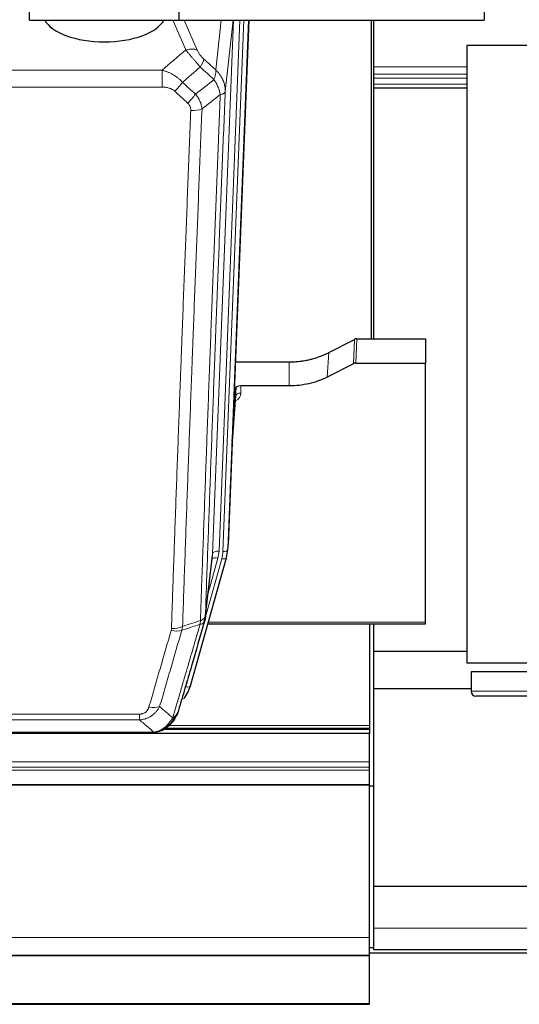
# Model space of a CAD drawing. Header units: inches. Extents: x 0 to 23760, y -13 to 16800.
# Tile 66 of 247: x 6667 to 6975, y 5249 to 5855. Entities that reach past the tile are written whole.
import ezdxf

# ---------------------------------------------------------------- set-up
doc = ezdxf.new("R2010")
doc.units = ezdxf.units.IN
doc.layers.add('1', color=7, linetype='Continuous', true_color=0xffffff)

msp = doc.modelspace()

# ---------------------------------------------------------------- linework, layer by layer
at = {"layer": '1', "color": 2, "linetype": 'Continuous', "lineweight": 25}
for p, q in [((6673.104, 5854.831), (6673.104, 6059.691)), ((6765.104, 5911.842), (6765.104, 5854.761)), ((6953.104, 5906.59), (6953.104, 5854.761)), ((6673.104, 5854.831), (6765.104, 5854.831)), ((6765.104, 5854.761), (6953.104, 5854.761)), ((6808.213, 5854.757), (6795.509, 5532.057)), ((6883.764, 5658.543), (6883.764, 5854.761)), ((6885.104, 5825.929), (6885.104, 5854.761)), ((7442.604, 5839.138), (6942.604, 5839.138)), ((6942.604, 5839.138), (6942.604, 5459.138)), ((6885.104, 5821.498), (6885.104, 5825.929)), ((6885.104, 5818.964), (6885.104, 5821.498)), ((6885.104, 5815.432), (6885.104, 5818.964)), ((6885.104, 5812.967), (6885.104, 5815.432)), ((6885.104, 5658.534), (6885.104, 5812.967)), ((6942.61, 5812.967), (6885.104, 5812.967)), ((6857.54, 5650.152), (6873.218, 5658.18)), ((6874.717, 5658.536), (6917.104, 5658.536)), ((6917.104, 5658.536), (6917.104, 5643.546)), ((6799.93, 5644.344), (6833.104, 5644.344)), ((6872.648, 5643.194), (6856.484, 5635.02)), ((6874.147, 5643.546), (6917.104, 5643.546)), ((6917.104, 5484.066), (6917.104, 5643.546)), ((6800.203, 5628.284), (6798.38, 5605.002)), ((6800.214, 5623.707), (6800.203, 5628.284)), ((6833.104, 5629.535), (6803.202, 5629.535)), ((6798, 5595.329), (6800.207, 5623.528)), ((6795.013, 5527.214), (6795.387, 5530.472)), ((6772.158, 5444.865), (6794.332, 5523.751)), ((6781.296, 5486.552), (6785.711, 5525.071)), ((6794.332, 5523.751), (6794.351, 5523.847)), ((6782.885, 5483.035), (6917.104, 5483.035)), ((6882.604, 5483.035), (6882.604, 5420.453)), ((6885.104, 5466.108), (6885.104, 5483.039)), ((6917.104, 5483.035), (6917.104, 5484.066)), ((6885.104, 5444.906), (6885.104, 5466.108)), ((6942.61, 5466.108), (6885.104, 5466.108)), ((6942.604, 5459.138), (7442.604, 5459.138)), ((6945.104, 5453.513), (6945.104, 5441.513)), ((7440.104, 5453.513), (6945.104, 5453.513)), ((6885.104, 5443.231), (6885.104, 5444.908)), ((6885.104, 5321.604), (6885.104, 5443.231)), ((6885.104, 5443.231), (6945.111, 5443.231)), ((7437.104, 5438.513), (6948.104, 5438.513)), ((6882.604, 5420.453), (6882.604, 5418.84)), ((6882.604, 5415.582), (5743.604, 5415.582)), ((6529.044, 5415.773), (6747.165, 5415.773)), ((6754.107, 5417.249), (6754.207, 5417.278)), ((6756.098, 5418.279), (6882.604, 5418.279)), ((6882.604, 5418.84), (6882.604, 5418.279)), ((6882.604, 5418.279), (6882.604, 5415.582)), ((6882.604, 5398.125), (6882.604, 5415.582)), ((6882.604, 5394.883), (6882.604, 5398.125)), ((6882.604, 5393.039), (6882.604, 5394.883)), ((6882.604, 5384.126), (6882.604, 5393.039)), ((6882.604, 5383.681), (6882.604, 5384.126)), ((6882.604, 5289.854), (6882.604, 5383.681)), ((6885.106, 5383.126), (6882.605, 5383.126)), ((6885.104, 5295.682), (6885.104, 5321.606)), ((6885.104, 5321.604), (6983.437, 5321.604)), ((6885.104, 5282.226), (6885.104, 5295.682)), ((6882.604, 5279.089), (6882.604, 5289.854)), ((6885.106, 5283.623), (6882.605, 5283.623)), ((7392.604, 5282.226), (6885.104, 5282.226)), ((5743.604, 5279.089), (6882.604, 5279.089)), ((5743.604, 5278.907), (6882.604, 5278.907)), ((6882.604, 5278.907), (6882.604, 5279.089)), ((6882.604, 5249.324), (6882.604, 5278.907)), ((6882.605, 5280.393), (6980.08, 5280.393)), ((5743.604, 5248.779), (6882.604, 5248.779)), ((6882.604, 5248.779), (6882.604, 5249.324))]:
    msp.add_line(p, q, dxfattribs=at)
at = {"layer": '1', "color": 110, "linetype": 'Continuous', "lineweight": 13}
for p, q in [((6769.317, 5836.484), (6761.262, 5854.831)), ((6768.288, 5854.761), (6776.379, 5836.334)), ((6785.802, 5526.244), (6798.735, 5854.757)), ((6787.805, 5824.084), (6791.201, 5854.761)), ((6802.663, 5854.761), (6789.794, 5527.871)), ((6792.141, 5527.579), (6805.022, 5854.757)), ((6798.494, 5854.761), (6793.62, 5810.732)), ((6807.968, 5854.759), (6795.135, 5528.799)), ((6521.518, 5823.964), (6754.691, 5823.964)), ((6754.691, 5813.533), (6754.691, 5823.964)), ((6942.61, 5825.929), (6885.104, 5825.929)), ((6942.61, 5821.498), (6885.104, 5821.498)), ((6942.61, 5818.964), (6885.104, 5818.964)), ((6942.61, 5815.432), (6885.104, 5815.432)), ((6754.691, 5813.533), (6521.518, 5813.533)), ((6872.648, 5643.194), (6873.218, 5658.18)), ((6874.717, 5658.536), (6874.147, 5643.546)), ((6833.104, 5629.535), (6833.104, 5644.344)), ((6856.484, 5635.02), (6857.54, 5650.152)), ((6803.202, 5629.535), (6803.212, 5625.118)), ((6798.007, 5595.52), (6800.214, 5623.707)), ((6795.135, 5528.799), (6795.509, 5532.057)), ((6781.371, 5487.343), (6791.444, 5523.177)), ((6781.425, 5488.064), (6785.802, 5526.244)), ((6783.071, 5502.032), (6789.096, 5523.47)), ((6783.172, 5484.066), (6917.104, 5484.066)), ((6769.27, 5444.291), (6773.995, 5461.103)), ((6945.104, 5441.513), (7440.104, 5441.513)), ((6535.433, 5427.437), (6740.776, 5427.437)), ((6740.776, 5423.904), (6740.776, 5427.437)), ((6740.776, 5423.904), (6535.433, 5423.904)), ((6758.848, 5420.453), (6882.604, 5420.453)), ((6526.702, 5416.436), (6749.507, 5416.436)), ((6754.207, 5417.278), (6754.275, 5417.435)), ((6756.915, 5418.84), (6882.604, 5418.84)), ((5743.604, 5398.125), (6882.604, 5398.125)), ((5743.604, 5394.883), (6882.604, 5394.883)), ((5743.604, 5393.039), (6882.604, 5393.039)), ((5743.604, 5384.126), (6882.604, 5384.126)), ((5743.604, 5383.681), (6882.604, 5383.681)), ((7392.604, 5295.682), (6885.104, 5295.682)), ((5743.604, 5289.854), (6882.604, 5289.854)), ((5743.604, 5249.324), (6882.604, 5249.324))]:
    msp.add_line(p, q, dxfattribs=at)
at = {"layer": '1', "color": 2, "linetype": 'Continuous', "lineweight": 25}
msp.add_arc((6948.104, 5441.513), 3, 180, 270, dxfattribs=at)
for centre, major_axis, ratio, start_param, end_param in [((6719.104, 5858.802), (37.64, 0), 0.4617486, 3.372107, 6.0525728), ((6874.719, 5655.874), (3, -0.007), 0.8874311, 1.5734878, 2.096692), ((6874.15, 5640.917), (3, -0.011), 0.8761328, 1.5751062, 2.0983104), ((6803.201, 5628.241), (-3, 0), 0.4313147, 4.7122344, 6.2494043), ((6768.488, 5532.901), (27.037, -0.043), 0.8858289, 6.1833881, 6.2497185), ((6768.123, 5529.714), (27.027, -0.37), 0.8864308, 6.0512739, 6.2604253), ((6745.963, 5450.878), (27.014, -0.465), 0.8900028, 5.6793803, 6.0539117)]:
    msp.add_ellipse(centre, major_axis=major_axis, ratio=ratio, start_param=start_param, end_param=end_param, dxfattribs=at)
at = {"layer": '1', "color": 110, "linetype": 'Continuous', "lineweight": 13}
for centre, major_axis, ratio, start_param, end_param in [((6769.317, 5830.312), (-9.156, -4.02), 0.5833249, 3.617995, 4.4616661), ((6773.405, 5824.714), (-6.719, -7.407), 0.3029797, 1.994528, 2.7400357), ((6762.449, 5815.327), (-6.736, -7.391), 0.3030979, 1.2497453, 1.9956357), ((6770.458, 5808.035), (6.729, 7.397), 0.3051216, 4.388767, 5.1358022), ((6772.43, 5803.441), (-9.992, 0.404), 0.431453, 1.5882535, 2.3480729), ((6797.209, 5625.118), (6.003, -0.046), 0.8757409, 5.1963204, 6.2920244), ((6803.212, 5623.664), (-3, -0.007), 0.4848086, 4.7112485, 6.2484184), ((6789.096, 5521.623), (3.851, -1.082), 0.4480327, 1.6960734, 2.8915811), ((6789.794, 5526.024), (3.997, -0.157), 0.4614673, 1.5889619, 3.1073983), ((6765.776, 5528.621), (24.033, -0.038), 0.8858289, 6.0405671, 6.2497185), ((6768.123, 5528.329), (24.033, -0.038), 0.8858289, 6.0405671, 6.2497185), ((6791.444, 5524.563), (2.888, -0.812), 0.4480327, 4.837666, 6.2831701), ((6792.141, 5528.964), (2.998, -0.118), 0.4614673, 4.7305545, 6.248991), ((6760.471, 5485.714), (-9.994, 0.345), 0.559112, 1.5901207, 2.34753), ((6760.284, 5484.542), (-9.604, 2.788), 0.5442898, 1.7274916, 2.473129), ((6769.27, 5445.676), (2.888, -0.812), 0.4480327, 4.837666, 6.2831701), ((6746.623, 5437.659), (9.598, -2.808), 0.562843, 4.8755761, 5.6185342)]:
    msp.add_ellipse(centre, major_axis=major_axis, ratio=ratio, start_param=start_param, end_param=end_param, dxfattribs=at)
for points in [[(6754.691, 5823.964), (6759.563, 5828.14), (6764.438, 5832.313), (6769.317, 5836.484)], [(6780.466, 5830.736), (6782.912, 5828.517), (6785.359, 5826.299), (6787.805, 5824.084)], [(6778.213, 5825.904), (6774.562, 5822.775), (6770.913, 5819.645), (6767.266, 5816.513)], [(6786.7, 5818.197), (6783.871, 5820.764), (6781.041, 5823.333), (6778.213, 5825.904)], [(6767.266, 5816.513), (6769.937, 5814.074), (6772.609, 5811.637), (6775.28, 5809.202)], [(6775.28, 5809.202), (6779.089, 5812.196), (6782.895, 5815.194), (6786.7, 5818.197)], [(6770.458, 5803.736), (6767.788, 5806.174), (6765.118, 5808.615), (6762.449, 5811.057)], [(6790.565, 5808.952), (6786.816, 5805.991), (6783.065, 5803.036), (6779.313, 5800.084)], [(6778.124, 5482.765), (6774.376, 5481.55), (6770.629, 5480.333), (6766.88, 5479.114)], [(6767.339, 5481.487), (6767.298, 5481.08), (6767.181, 5480.277), (6766.993, 5479.498), (6766.88, 5479.114)], [(6767.339, 5481.487), (6771.005, 5482.678), (6774.671, 5483.868), (6778.336, 5485.055)], [(6753.203, 5432.117), (6755.907, 5429.798), (6758.596, 5427.478), (6761.27, 5425.155)], [(6749.507, 5416.436), (6746.614, 5418.928), (6743.703, 5421.417), (6740.776, 5423.904)]]:
    msp.add_open_spline(points, degree=3, dxfattribs=at)
for points, knots in [([(6769.317, 5836.484), (6769.639, 5836.083), (6769.97, 5835.674), (6770.647, 5834.841), (6770.994, 5834.417), (6771.528, 5833.768), (6771.708, 5833.549), (6771.982, 5833.219), (6772.074, 5833.108), (6772.212, 5832.941), (6772.258, 5832.885), (6772.351, 5832.773), (6772.398, 5832.718), (6772.816, 5832.215), (6773.567, 5831.317), (6774.332, 5830.411), (6774.911, 5829.73), (6775.104, 5829.502), (6775.397, 5829.16), (6775.494, 5829.045), (6775.641, 5828.874), (6775.69, 5828.817), (6775.788, 5828.702), (6775.837, 5828.645), (6776.277, 5828.132), (6776.667, 5827.68), (6777.442, 5826.785), (6777.828, 5826.342), (6778.213, 5825.904)], [0, 0, 0, 0, 0.125, 0.125, 0.25, 0.25, 0.3125, 0.3125, 0.34375, 0.34375, 0.359375, 0.359375, 0.375, 0.375, 0.5, 0.625, 0.625, 0.6875, 0.6875, 0.71875, 0.71875, 0.734375, 0.734375, 0.75, 0.75, 0.875, 0.875, 1, 1, 1, 1]), ([(6780.466, 5830.736), (6780.247, 5830.935), (6780.03, 5831.141), (6779.604, 5831.571), (6779.395, 5831.793), (6779.137, 5832.082), (6779.085, 5832.14), (6778.984, 5832.257), (6778.833, 5832.433), (6778.686, 5832.61), (6778.4, 5832.967), (6778.217, 5833.207), (6777.868, 5833.692), (6777.701, 5833.937), (6777.521, 5834.215), (6777.501, 5834.246), (6777.462, 5834.308), (6777.404, 5834.4), (6777.271, 5834.615), (6777.163, 5834.798), (6776.956, 5835.16), (6776.828, 5835.399), (6776.59, 5835.87), (6776.48, 5836.103), (6776.379, 5836.334)], [0, 0, 0, 0, 0.125, 0.125, 0.25, 0.25, 0.28125, 0.28125, 0.3125, 0.375, 0.375, 0.5, 0.5, 0.625, 0.625, 0.640625, 0.640625, 0.65625, 0.6875, 0.75, 0.75, 0.875, 0.875, 1, 1, 1, 1]), ([(6754.691, 5823.964), (6755.288, 5823.812), (6755.956, 5823.618), (6756.62, 5823.398), (6756.767, 5823.348), (6756.841, 5823.323), (6757.061, 5823.247), (6757.207, 5823.195), (6757.645, 5823.034), (6757.935, 5822.923), (6758.796, 5822.573), (6759.362, 5822.321), (6760.474, 5821.776), (6761.022, 5821.483), (6761.828, 5821.013), (6762.227, 5820.77), (6762.621, 5820.515), (6762.817, 5820.386), (6762.882, 5820.342), (6763.012, 5820.254), (6763.076, 5820.21), (6763.655, 5819.811), (6764.152, 5819.439), (6765.107, 5818.662), (6765.566, 5818.256), (6766.445, 5817.411), (6766.866, 5816.971), (6767.266, 5816.513)], [0, 0, 0, 0, 0.125, 0.140625, 0.140625, 0.15625, 0.15625, 0.1875, 0.1875, 0.25, 0.25, 0.375, 0.375, 0.5, 0.5, 0.5625, 0.59375, 0.59375, 0.609375, 0.609375, 0.625, 0.625, 0.75, 0.75, 0.875, 0.875, 1, 1, 1, 1]), ([(6787.805, 5824.084), (6787.852, 5823.711), (6787.861, 5823.3), (6787.82, 5822.635), (6787.798, 5822.405), (6787.735, 5821.931), (6787.695, 5821.687), (6787.598, 5821.186), (6787.542, 5820.929), (6787.413, 5820.405), (6787.341, 5820.138), (6787.181, 5819.596), (6787.094, 5819.32), (6786.907, 5818.763), (6786.806, 5818.481), (6786.7, 5818.197)], [0, 0, 0, 0, 0.25, 0.25, 0.375, 0.375, 0.5, 0.5, 0.625, 0.625, 0.75, 0.75, 0.875, 0.875, 1, 1, 1, 1]), ([(6787.805, 5824.084), (6787.823, 5824.067), (6787.857, 5824.033), (6787.908, 5823.983), (6787.96, 5823.932), (6788.011, 5823.881), (6788.062, 5823.83), (6788.112, 5823.779), (6788.163, 5823.728), (6788.213, 5823.676), (6788.264, 5823.625), (6788.314, 5823.573), (6788.364, 5823.521), (6788.413, 5823.468), (6788.463, 5823.416), (6788.513, 5823.364), (6788.562, 5823.311), (6788.611, 5823.258), (6788.66, 5823.205), (6788.709, 5823.152), (6788.757, 5823.098), (6788.806, 5823.045), (6788.854, 5822.991), (6788.902, 5822.937), (6788.95, 5822.883), (6788.998, 5822.829), (6789.045, 5822.774), (6789.093, 5822.72), (6789.14, 5822.665), (6789.187, 5822.61), (6789.234, 5822.555), (6789.28, 5822.499), (6789.327, 5822.444), (6789.373, 5822.388), (6789.419, 5822.333), (6789.465, 5822.277), (6789.511, 5822.221), (6789.557, 5822.164), (6789.602, 5822.108), (6789.647, 5822.052), (6789.692, 5821.995), (6789.737, 5821.938), (6789.781, 5821.881), (6789.826, 5821.824), (6789.87, 5821.766), (6789.914, 5821.709), (6789.958, 5821.651), (6790.001, 5821.593), (6790.045, 5821.535), (6790.088, 5821.477), (6790.131, 5821.419), (6790.173, 5821.36), (6790.216, 5821.302), (6790.258, 5821.243), (6790.3, 5821.184), (6790.342, 5821.125), (6790.384, 5821.066), (6790.425, 5821.006), (6790.467, 5820.947), (6790.508, 5820.887), (6790.549, 5820.827), (6790.589, 5820.767), (6790.63, 5820.707), (6790.67, 5820.647), (6790.71, 5820.586), (6790.75, 5820.526), (6790.789, 5820.465), (6790.828, 5820.404), (6790.868, 5820.343), (6790.906, 5820.282), (6790.945, 5820.22), (6790.983, 5820.159), (6791.022, 5820.097), (6791.059, 5820.035), (6791.097, 5819.974), (6791.135, 5819.911), (6791.172, 5819.849), (6791.209, 5819.787), (6791.246, 5819.724), (6791.282, 5819.662), (6791.318, 5819.599), (6791.354, 5819.536), (6791.39, 5819.473), (6791.426, 5819.41), (6791.461, 5819.347), (6791.496, 5819.283), (6791.531, 5819.22), (6791.566, 5819.156), (6791.6, 5819.092), (6791.634, 5819.028), (6791.668, 5818.964), (6791.701, 5818.9), (6791.735, 5818.835), (6791.768, 5818.771), (6791.801, 5818.706), (6791.833, 5818.642), (6791.866, 5818.577), (6791.898, 5818.512), (6791.929, 5818.447), (6791.961, 5818.381), (6791.992, 5818.316), (6792.023, 5818.251), (6792.054, 5818.185), (6792.084, 5818.119), (6792.115, 5818.053), (6792.145, 5817.987), (6792.174, 5817.921), (6792.204, 5817.855), (6792.402, 5817.404), (6792.736, 5816.554), (6793.124, 5815.286), (6793.41, 5813.987), (6793.588, 5812.665), (6793.631, 5811.738), (6793.631, 5811.214), (6793.63, 5811.093), (6793.627, 5810.973), (6793.624, 5810.853), (6793.622, 5810.772), (6793.62, 5810.732)], [0, 0, 0, 0, 0.0045083, 0.0090195, 0.0135338, 0.0180512, 0.0225715, 0.0270949, 0.0316214, 0.0361509, 0.0406834, 0.0452189, 0.0497575, 0.0542992, 0.0588439, 0.0633916, 0.0679424, 0.0724963, 0.0770532, 0.0816132, 0.0861762, 0.0907423, 0.0953114, 0.0998837, 0.104459, 0.1090373, 0.1136188, 0.1182033, 0.1227909, 0.1273815, 0.1319753, 0.1365721, 0.141172, 0.145775, 0.1503811, 0.1549903, 0.1596025, 0.1642179, 0.1688364, 0.1734579, 0.1780826, 0.1827103, 0.1873412, 0.1919752, 0.1966123, 0.2012524, 0.2058957, 0.2105422, 0.2151917, 0.2198443, 0.2245001, 0.229159, 0.233821, 0.2384861, 0.2431544, 0.2478258, 0.2525003, 0.2571779, 0.2618587, 0.2665427, 0.2712297, 0.2759199, 0.2806133, 0.2853097, 0.2900094, 0.2947122, 0.2994181, 0.3041272, 0.3088394, 0.3135548, 0.3182733, 0.322995, 0.3277199, 0.3324479, 0.3371791, 0.3419135, 0.346651, 0.3513917, 0.3561355, 0.3608826, 0.3656328, 0.3703861, 0.3751427, 0.3799024, 0.3846654, 0.3894315, 0.3942008, 0.3989732, 0.4037489, 0.4085278, 0.4133098, 0.4180951, 0.4228835, 0.4276751, 0.43247, 0.437268, 0.4420692, 0.4468737, 0.4516813, 0.4564922, 0.4613063, 0.4661235, 0.470944, 0.4757677, 0.4805947, 0.4854248, 0.4902582, 0.4950947, 0.4999345, 0.5888915, 0.6791125, 0.7706071, 0.8633844, 0.9574535, 0.965938, 0.9744348, 0.9829441, 0.9914659, 1, 1, 1, 1]), ([(6786.7, 5818.197), (6787.203, 5817.449), (6787.665, 5816.683), (6788.291, 5815.521), (6788.489, 5815.131), (6788.861, 5814.35), (6789.036, 5813.959), (6789.523, 5812.785), (6789.801, 5812.003), (6790.257, 5810.459), (6790.436, 5809.696), (6790.565, 5808.952)], [0, 0, 0, 0, 0.25, 0.25, 0.375, 0.375, 0.5, 0.5, 0.75, 0.75, 1, 1, 1, 1]), ([(6754.691, 5813.533), (6755.044, 5813.533), (6755.398, 5813.522), (6755.839, 5813.495), (6755.927, 5813.489), (6756.103, 5813.476), (6756.191, 5813.468), (6756.454, 5813.443), (6756.629, 5813.424), (6757.151, 5813.357), (6757.496, 5813.3), (6758.179, 5813.161), (6758.516, 5813.079), (6759.184, 5812.884), (6759.514, 5812.773), (6759.879, 5812.628), (6759.92, 5812.612), (6760.001, 5812.578), (6760.121, 5812.528), (6760.399, 5812.406), (6760.63, 5812.292), (6761.085, 5812.054), (6761.376, 5811.879), (6761.933, 5811.496), (6762.198, 5811.286), (6762.449, 5811.057)], [0, 0, 0, 0, 0.125, 0.125, 0.15625, 0.15625, 0.1875, 0.1875, 0.25, 0.25, 0.375, 0.375, 0.5, 0.5, 0.625, 0.625, 0.640625, 0.640625, 0.65625, 0.6875, 0.75, 0.75, 0.875, 0.875, 1, 1, 1, 1]), ([(6775.28, 5809.202), (6775.571, 5808.858), (6775.848, 5808.507), (6776.176, 5808.059), (6776.241, 5807.969), (6776.369, 5807.788), (6776.433, 5807.697), (6776.619, 5807.424), (6776.74, 5807.241), (6777.089, 5806.687), (6777.524, 5805.941), (6777.897, 5805.178), (6778.152, 5804.599), (6778.234, 5804.405), (6778.35, 5804.112), (6778.388, 5804.014), (6778.461, 5803.818), (6778.496, 5803.72), (6778.669, 5803.229), (6778.79, 5802.837), (6778.997, 5802.051), (6779.17, 5801.265), (6779.277, 5800.478), (6779.313, 5800.084)], [0, 0, 0, 0, 0.125, 0.125, 0.15625, 0.15625, 0.1875, 0.1875, 0.25, 0.25, 0.375, 0.5, 0.5, 0.5625, 0.5625, 0.59375, 0.59375, 0.625, 0.625, 0.75, 0.75, 0.875, 1, 1, 1, 1]), ([(6778.336, 5485.055), (6778.391, 5486.667), (6778.447, 5488.281), (6778.559, 5491.51), (6778.728, 5496.357), (6779.123, 5507.692), (6779.467, 5517.452), (6780.16, 5537.028), (6781.1, 5563.284), (6782.559, 5603.129), (6783.563, 5630), (6784.137, 5645.201), (6784.201, 5646.891), (6784.329, 5650.274), (6784.522, 5655.351), (6784.973, 5667.222), (6785.365, 5677.437), (6785.693, 5685.971), (6785.759, 5687.679), (6785.891, 5691.097), (6786.089, 5696.227), (6786.554, 5708.219), (6786.957, 5718.535), (6787.769, 5739.217), (6788.866, 5766.925), (6789.993, 5794.899), (6790.565, 5808.952)], [0, 0, 0, 0, 0.015625, 0.015625, 0.03125, 0.0625, 0.125, 0.125, 0.25, 0.375, 0.5, 0.5, 0.515625, 0.515625, 0.53125, 0.5625, 0.625, 0.625, 0.640625, 0.640625, 0.65625, 0.6875, 0.75, 0.75, 0.875, 1, 1, 1, 1]), ([(6793.62, 5810.732), (6793.05, 5796.732), (6791.926, 5768.865), (6790.832, 5741.261), (6790.022, 5720.657), (6789.621, 5710.38), (6789.157, 5698.433), (6788.959, 5693.322), (6788.828, 5689.917), (6788.762, 5688.216), (6788.434, 5679.714), (6788.044, 5669.538), (6787.594, 5657.712), (6787.402, 5652.654), (6787.274, 5649.284), (6787.21, 5647.6), (6786.638, 5632.456), (6785.637, 5605.688), (6784.182, 5565.994), (6782.776, 5526.76), (6781.87, 5500.911), (6781.425, 5488.064)], [0, 0, 0, 0, 0.125, 0.25, 0.25, 0.3125, 0.34375, 0.359375, 0.359375, 0.375, 0.375, 0.4375, 0.46875, 0.484375, 0.484375, 0.5, 0.5, 0.625, 0.75, 0.875, 1, 1, 1, 1]), ([(6790.565, 5808.952), (6790.791, 5808.988), (6791.008, 5809.03), (6791.418, 5809.126), (6791.612, 5809.179), (6791.976, 5809.295), (6792.146, 5809.359), (6792.46, 5809.494), (6792.604, 5809.567), (6792.866, 5809.72), (6792.983, 5809.801), (6793.189, 5809.97), (6793.278, 5810.059), (6793.501, 5810.333), (6793.591, 5810.528), (6793.62, 5810.732)], [0, 0, 0, 0, 0.125, 0.125, 0.25, 0.25, 0.375, 0.375, 0.5, 0.5, 0.625, 0.625, 0.75, 0.75, 1, 1, 1, 1]), ([(6770.458, 5803.736), (6770.624, 5803.583), (6770.782, 5803.425), (6770.968, 5803.217), (6771.005, 5803.175), (6771.077, 5803.091), (6771.113, 5803.048), (6771.217, 5802.919), (6771.284, 5802.831), (6771.476, 5802.565), (6771.711, 5802.2), (6771.901, 5801.815), (6772.027, 5801.518), (6772.067, 5801.418), (6772.121, 5801.266), (6772.139, 5801.215), (6772.172, 5801.113), (6772.188, 5801.061), (6772.264, 5800.804), (6772.312, 5800.597), (6772.384, 5800.18), (6772.409, 5799.971), (6772.436, 5799.549), (6772.438, 5799.337), (6772.43, 5799.124)], [0, 0, 0, 0, 0.125, 0.125, 0.15625, 0.15625, 0.1875, 0.1875, 0.25, 0.25, 0.375, 0.5, 0.5, 0.5625, 0.5625, 0.59375, 0.59375, 0.625, 0.625, 0.75, 0.75, 0.875, 0.875, 1, 1, 1, 1]), ([(6760.471, 5480.121), (6760.909, 5492.834), (6761.799, 5518.412), (6762.72, 5544.292), (6763.422, 5563.815), (6763.658, 5570.341), (6764.134, 5583.432), (6764.374, 5589.996), (6765.099, 5609.745), (6765.59, 5622.983), (6766.214, 5639.618), (6766.339, 5642.949), (6766.59, 5649.62), (6766.969, 5659.638), (6767.351, 5669.692), (6768.122, 5689.851), (6769.164, 5716.859), (6770.772, 5757.763), (6771.872, 5785.293), (6772.43, 5799.124)], [0, 0, 0, 0, 0.125, 0.25, 0.25, 0.3125, 0.3125, 0.375, 0.375, 0.5, 0.5, 0.53125, 0.53125, 0.5625, 0.625, 0.625, 0.75, 0.875, 1, 1, 1, 1]), ([(6779.313, 5800.084), (6778.755, 5786.272), (6777.653, 5758.776), (6776.043, 5717.924), (6774.999, 5690.95), (6774.228, 5670.817), (6773.845, 5660.775), (6773.466, 5650.77), (6773.214, 5644.108), (6773.089, 5640.781), (6772.465, 5624.167), (6771.973, 5610.947), (6771.246, 5591.223), (6771.006, 5584.667), (6770.53, 5571.593), (6770.294, 5565.074), (6769.591, 5545.576), (6768.669, 5519.729), (6767.777, 5494.184), (6767.339, 5481.487)], [0, 0, 0, 0, 0.125, 0.25, 0.375, 0.375, 0.4375, 0.46875, 0.46875, 0.5, 0.5, 0.625, 0.625, 0.6875, 0.6875, 0.75, 0.75, 0.875, 1, 1, 1, 1]), ([(6778.336, 5485.055), (6778.348, 5485.06), (6778.374, 5485.07), (6778.412, 5485.084), (6778.45, 5485.099), (6778.488, 5485.114), (6778.526, 5485.129), (6778.565, 5485.144), (6778.603, 5485.16), (6778.642, 5485.176), (6778.681, 5485.192), (6778.719, 5485.209), (6778.758, 5485.225), (6778.797, 5485.243), (6778.836, 5485.26), (6778.875, 5485.278), (6778.914, 5485.296), (6778.954, 5485.314), (6778.993, 5485.332), (6779.032, 5485.351), (6779.071, 5485.37), (6779.11, 5485.39), (6779.15, 5485.409), (6779.189, 5485.429), (6779.228, 5485.45), (6779.267, 5485.47), (6779.306, 5485.491), (6779.345, 5485.512), (6779.385, 5485.534), (6779.424, 5485.556), (6779.462, 5485.578), (6779.501, 5485.601), (6779.54, 5485.623), (6779.579, 5485.647), (6779.617, 5485.67), (6779.656, 5485.694), (6779.694, 5485.718), (6779.733, 5485.742), (6779.771, 5485.767), (6779.809, 5485.792), (6779.846, 5485.818), (6779.884, 5485.844), (6779.922, 5485.87), (6779.959, 5485.896), (6779.996, 5485.923), (6780.033, 5485.95), (6780.07, 5485.978), (6780.106, 5486.005), (6780.142, 5486.034), (6780.178, 5486.062), (6780.214, 5486.091), (6780.249, 5486.12), (6780.285, 5486.15), (6780.319, 5486.18), (6780.354, 5486.21), (6780.388, 5486.241), (6780.422, 5486.272), (6780.456, 5486.303), (6780.489, 5486.335), (6780.524, 5486.369), (6780.561, 5486.406), (6780.6, 5486.445), (6780.637, 5486.484), (6780.674, 5486.524), (6780.71, 5486.564), (6780.745, 5486.604), (6780.779, 5486.645), (6780.812, 5486.685), (6780.845, 5486.726), (6780.877, 5486.767), (6780.908, 5486.808), (6780.938, 5486.85), (6780.967, 5486.891), (6780.995, 5486.933), (6781.023, 5486.975), (6781.049, 5487.017), (6781.075, 5487.059), (6781.1, 5487.101), (6781.124, 5487.144), (6781.147, 5487.187), (6781.169, 5487.229), (6781.191, 5487.272), (6781.211, 5487.315), (6781.231, 5487.359), (6781.25, 5487.402), (6781.268, 5487.445), (6781.285, 5487.489), (6781.301, 5487.533), (6781.316, 5487.576), (6781.33, 5487.62), (6781.344, 5487.664), (6781.357, 5487.708), (6781.368, 5487.753), (6781.379, 5487.797), (6781.389, 5487.841), (6781.398, 5487.886), (6781.406, 5487.93), (6781.413, 5487.975), (6781.42, 5488.019), (6781.423, 5488.049), (6781.425, 5488.064)], [0, 0, 0, 0, 0.0069372, 0.0139334, 0.0209887, 0.028103, 0.0352764, 0.0425088, 0.0498003, 0.0571509, 0.0645605, 0.0720292, 0.0795569, 0.0871437, 0.0947896, 0.1024945, 0.1102584, 0.1180815, 0.1259636, 0.1339048, 0.141905, 0.1499643, 0.1580827, 0.1662601, 0.1744966, 0.1827922, 0.1911468, 0.1995605, 0.2080333, 0.2165651, 0.225156, 0.233806, 0.2425151, 0.2512832, 0.2601104, 0.2689967, 0.277942, 0.2869465, 0.29601, 0.3051325, 0.3143142, 0.3235549, 0.3328547, 0.3422136, 0.3516315, 0.3611085, 0.3706446, 0.3802398, 0.3898941, 0.3996074, 0.4093798, 0.4192113, 0.4291019, 0.4390515, 0.4490602, 0.459128, 0.4692549, 0.4794409, 0.4896859, 0.4999901, 0.5124905, 0.524991, 0.5374914, 0.5499918, 0.5624922, 0.5749926, 0.587493, 0.5999934, 0.6124937, 0.6249941, 0.6374944, 0.6499948, 0.6624951, 0.6749954, 0.6874957, 0.699996, 0.7124963, 0.7249966, 0.7374968, 0.7499971, 0.7624973, 0.7749976, 0.7874978, 0.799998, 0.8124982, 0.8249984, 0.8374986, 0.8499988, 0.8624989, 0.8749991, 0.8874992, 0.8999993, 0.9124995, 0.9249996, 0.9374997, 0.9499998, 0.9624998, 0.9749999, 0.9875, 1, 1, 1, 1]), ([(6761.27, 5425.155), (6762.668, 5429.909), (6764.067, 5434.676), (6766.869, 5444.231), (6768.272, 5449.021), (6772.486, 5463.424), (6775.302, 5473.071), (6778.124, 5482.765)], [0, 0, 0, 0, 0.25, 0.25, 0.5, 0.5, 1, 1, 1, 1]), ([(6778.336, 5485.055), (6778.315, 5484.654), (6778.299, 5484.267), (6778.241, 5483.509), (6778.199, 5483.137), (6778.124, 5482.765)], [0, 0, 0, 0, 0.5, 0.5, 1, 1, 1, 1]), ([(6778.124, 5482.765), (6778.532, 5482.799), (6778.905, 5482.869), (6779.564, 5483.072), (6779.849, 5483.206), (6780.32, 5483.528), (6780.506, 5483.716), (6780.77, 5484.136), (6780.848, 5484.367), (6780.869, 5484.613)], [0, 0, 0, 0, 0.25, 0.25, 0.5, 0.5, 0.75, 0.75, 1, 1, 1, 1]), ([(6746.623, 5431.872), (6747.757, 5435.765), (6748.892, 5439.664), (6751.164, 5447.479), (6752.302, 5451.395), (6755.717, 5463.163), (6757.998, 5471.038), (6760.284, 5478.943)], [0, 0, 0, 0, 0.25, 0.25, 0.5, 0.5, 1, 1, 1, 1]), ([(6766.88, 5479.114), (6764.592, 5471.221), (6762.308, 5463.358), (6758.889, 5451.608), (6757.75, 5447.699), (6755.475, 5439.897), (6754.338, 5436.003), (6753.203, 5432.117)], [0, 0, 0, 0, 0.5, 0.5, 0.75, 0.75, 1, 1, 1, 1]), ([(6760.471, 5480.121), (6760.464, 5479.922), (6760.446, 5479.724), (6760.383, 5479.332), (6760.34, 5479.137), (6760.284, 5478.943)], [0, 0, 0, 0, 0.5, 0.5, 1, 1, 1, 1]), ([(6753.203, 5432.117), (6752.905, 5431.549), (6752.579, 5431.002), (6751.866, 5429.951), (6751.479, 5429.446), (6750.851, 5428.724), (6750.579, 5428.43), (6750.294, 5428.146), (6750.179, 5428.033), (6750.121, 5427.977), (6749.945, 5427.81), (6749.826, 5427.701), (6749.224, 5427.165), (6748.715, 5426.768), (6748.043, 5426.314), (6747.906, 5426.225), (6747.699, 5426.095), (6747.63, 5426.052), (6747.49, 5425.967), (6747.42, 5425.926), (6747.068, 5425.721), (6746.781, 5425.567), (6745.905, 5425.134), (6745.3, 5424.884), (6744.596, 5424.646), (6744.518, 5424.621), (6744.36, 5424.571), (6744.281, 5424.546), (6744.043, 5424.475), (6743.884, 5424.43), (6743.404, 5424.303), (6743.081, 5424.228), (6742.106, 5424.037), (6741.446, 5423.95), (6740.776, 5423.904)], [0, 0, 0, 0, 0.125, 0.125, 0.25, 0.25, 0.3125, 0.328125, 0.328125, 0.34375, 0.34375, 0.375, 0.375, 0.5, 0.5, 0.53125, 0.53125, 0.546875, 0.546875, 0.5625, 0.5625, 0.625, 0.625, 0.75, 0.75, 0.765625, 0.765625, 0.78125, 0.78125, 0.8125, 0.8125, 0.875, 0.875, 1, 1, 1, 1]), ([(6746.623, 5431.872), (6746.602, 5431.8), (6746.58, 5431.728), (6746.533, 5431.585), (6746.509, 5431.513), (6746.434, 5431.3), (6746.379, 5431.159), (6746.262, 5430.881), (6746.198, 5430.744), (6746.061, 5430.472), (6745.988, 5430.338), (6745.831, 5430.074), (6745.747, 5429.944), (6745.612, 5429.752), (6745.565, 5429.688), (6745.469, 5429.562), (6745.419, 5429.5), (6745.265, 5429.315), (6745.157, 5429.197), (6744.929, 5428.967), (6744.809, 5428.857), (6744.62, 5428.698), (6744.523, 5428.62), (6744.422, 5428.545), (6744.353, 5428.496), (6744.319, 5428.472), (6744.144, 5428.352), (6744, 5428.262), (6743.553, 5428.014), (6743.236, 5427.874), (6742.816, 5427.735), (6742.731, 5427.708), (6742.558, 5427.66), (6742.471, 5427.637), (6742.209, 5427.575), (6742.033, 5427.542), (6741.679, 5427.489), (6741.5, 5427.469), (6741.14, 5427.443), (6740.958, 5427.437), (6740.776, 5427.437)], [0, 0, 0, 0, 0.03125, 0.03125, 0.0625, 0.0625, 0.125, 0.125, 0.1875, 0.1875, 0.25, 0.25, 0.3125, 0.3125, 0.34375, 0.34375, 0.375, 0.375, 0.4375, 0.4375, 0.5, 0.5, 0.53125, 0.546875, 0.546875, 0.5625, 0.5625, 0.625, 0.625, 0.75, 0.75, 0.78125, 0.78125, 0.8125, 0.8125, 0.875, 0.875, 0.9375, 0.9375, 1, 1, 1, 1]), ([(6762.977, 5426.485), (6762.278, 5425.032), (6761.407, 5423.638), (6760.047, 5421.955), (6759.69, 5421.549), (6759.319, 5421.16)], [0, 0, 0, 0, 0.75, 0.75, 1, 1, 1, 1]), ([(6762.977, 5426.485), (6762.854, 5426.363), (6762.726, 5426.244), (6762.394, 5425.952), (6762.183, 5425.783), (6761.741, 5425.459), (6761.51, 5425.303), (6761.27, 5425.155)], [0, 0, 0, 0, 0.25, 0.25, 0.625, 0.625, 1, 1, 1, 1]), ([(6764.187, 5428.07), (6764.148, 5427.999), (6764.108, 5427.929), (6763.94, 5427.651), (6763.801, 5427.448), (6763.498, 5427.051), (6763.333, 5426.858), (6763.098, 5426.608), (6763.038, 5426.546), (6762.977, 5426.485)], [0, 0, 0, 0, 0.125, 0.125, 0.5, 0.5, 0.875, 0.875, 1, 1, 1, 1]), ([(6758.094, 5420.948), (6757.945, 5420.79), (6757.793, 5420.634), (6757.179, 5420.026), (6756.7, 5419.597), (6755.706, 5418.811), (6755.191, 5418.453), (6754.484, 5418.028), (6754.305, 5417.926), (6754.125, 5417.829)], [0, 0, 0, 0, 0.125, 0.125, 0.5, 0.5, 0.875, 0.875, 1, 1, 1, 1]), ([(6761.27, 5425.155), (6760.577, 5424.04), (6759.81, 5422.942), (6758.684, 5421.592), (6758.393, 5421.264), (6758.094, 5420.948)], [0, 0, 0, 0, 0.75, 0.75, 1, 1, 1, 1]), ([(6759.319, 5421.16), (6759.22, 5421.134), (6759.119, 5421.111), (6758.862, 5421.06), (6758.704, 5421.037), (6758.394, 5420.993), (6758.24, 5420.972), (6758.094, 5420.948)], [0, 0, 0, 0, 0.25, 0.25, 0.625, 0.625, 1, 1, 1, 1]), ([(6760.304, 5421.645), (6760.274, 5421.619), (6760.241, 5421.592), (6760.107, 5421.491), (6759.994, 5421.421), (6759.744, 5421.299), (6759.608, 5421.247), (6759.417, 5421.187), (6759.368, 5421.173), (6759.319, 5421.16)], [0, 0, 0, 0, 0.125, 0.125, 0.5, 0.5, 0.875, 0.875, 1, 1, 1, 1]), ([(6748.636, 5415.915), (6748.644, 5415.917), (6748.66, 5415.921), (6748.684, 5415.927), (6748.707, 5415.932), (6748.73, 5415.938), (6748.753, 5415.944), (6748.775, 5415.95), (6748.797, 5415.956), (6748.819, 5415.962), (6748.84, 5415.968), (6748.861, 5415.974), (6748.882, 5415.981), (6748.902, 5415.987), (6748.922, 5415.994), (6748.942, 5416.001), (6748.961, 5416.007), (6748.98, 5416.014), (6748.999, 5416.021), (6749.017, 5416.028), (6749.035, 5416.035), (6749.053, 5416.042), (6749.07, 5416.049), (6749.087, 5416.056), (6749.104, 5416.064), (6749.12, 5416.071), (6749.136, 5416.078), (6749.152, 5416.086), (6749.167, 5416.094), (6749.182, 5416.101), (6749.197, 5416.109), (6749.211, 5416.117), (6749.225, 5416.125), (6749.239, 5416.132), (6749.252, 5416.14), (6749.265, 5416.149), (6749.278, 5416.157), (6749.29, 5416.165), (6749.302, 5416.173), (6749.314, 5416.181), (6749.325, 5416.19), (6749.336, 5416.198), (6749.347, 5416.207), (6749.357, 5416.215), (6749.368, 5416.224), (6749.377, 5416.232), (6749.387, 5416.241), (6749.396, 5416.25), (6749.404, 5416.259), (6749.413, 5416.268), (6749.421, 5416.277), (6749.429, 5416.286), (6749.436, 5416.295), (6749.443, 5416.304), (6749.45, 5416.313), (6749.456, 5416.322), (6749.462, 5416.331), (6749.468, 5416.34), (6749.473, 5416.35), (6749.478, 5416.359), (6749.483, 5416.369), (6749.488, 5416.378), (6749.492, 5416.388), (6749.495, 5416.397), (6749.499, 5416.407), (6749.502, 5416.416), (6749.505, 5416.426), (6749.506, 5416.433), (6749.507, 5416.436)], [0, 0, 0, 0, 0.0185022, 0.0368847, 0.0551481, 0.073293, 0.0913199, 0.1092294, 0.1270222, 0.1446988, 0.1622598, 0.1797059, 0.1970378, 0.2142561, 0.2313614, 0.2483544, 0.265236, 0.2820066, 0.2986672, 0.3152184, 0.331661, 0.3479958, 0.3642235, 0.380345, 0.3963611, 0.4122725, 0.4280803, 0.4437851, 0.459388, 0.4748898, 0.4902915, 0.5055939, 0.5207981, 0.535905, 0.5509156, 0.565831, 0.5806521, 0.5953801, 0.6100159, 0.6245607, 0.6390157, 0.6533819, 0.6676604, 0.6818526, 0.6959596, 0.7099825, 0.7239227, 0.7377815, 0.75156, 0.7652597, 0.7788818, 0.7924277, 0.8058989, 0.8192966, 0.8326224, 0.8458776, 0.8590638, 0.8721825, 0.8852351, 0.8982233, 0.9111485, 0.9240124, 0.9368166, 0.9495628, 0.9622525, 0.9748874, 0.9874694, 1, 1, 1, 1]), ([(6754.125, 5417.829), (6753.765, 5417.634), (6753.397, 5417.458), (6751.904, 5416.832), (6750.727, 5416.538), (6749.507, 5416.436)], [0, 0, 0, 0, 0.25, 0.25, 1, 1, 1, 1]), ([(6754.275, 5417.435), (6754.277, 5417.465), (6754.275, 5417.497), (6754.262, 5417.583), (6754.246, 5417.638), (6754.198, 5417.742), (6754.165, 5417.791), (6754.125, 5417.829)], [0, 0, 0, 0, 0.25, 0.25, 0.625, 0.625, 1, 1, 1, 1])]:
    msp.add_open_spline(points, degree=3, knots=knots, dxfattribs=at)
at = {"layer": '1', "color": 2, "linetype": 'Continuous', "lineweight": 25}
for points, knots in [([(6833.104, 5644.344), (6834.174, 5644.344), (6836.309, 5644.407), (6838.435, 5644.593), (6839.761, 5644.748), (6840.026, 5644.781), (6840.554, 5644.851), (6841.346, 5644.961), (6842.134, 5645.088), (6843.704, 5645.366), (6844.744, 5645.581), (6845.906, 5645.858), (6846.035, 5645.889), (6846.293, 5645.952), (6846.679, 5646.049), (6847.575, 5646.283), (6848.335, 5646.501), (6849.845, 5646.956), (6851.832, 5647.621), (6853.766, 5648.398), (6855.673, 5649.232), (6856.614, 5649.677), (6857.54, 5650.152)], [0, 0, 0, 0, 0.125, 0.25, 0.25, 0.28125, 0.28125, 0.3125, 0.375, 0.375, 0.5, 0.5, 0.515625, 0.515625, 0.53125, 0.5625, 0.625, 0.625, 0.75, 0.875, 0.875, 1, 1, 1, 1]), ([(6856.484, 5635.02), (6852.95, 5633.234), (6849.149, 5631.855), (6841.266, 5630.005), (6837.185, 5629.535), (6833.104, 5629.535)], [0, 0, 0, 0, 0.5, 0.5, 1, 1, 1, 1]), ([(6781.425, 5488.064), (6781.425, 5488.053), (6781.423, 5488.013), (6781.42, 5487.927), (6781.413, 5487.788), (6781.401, 5487.595), (6781.383, 5487.349), (6781.354, 5487.05), (6781.312, 5486.698), (6781.268, 5486.398), (6781.23, 5486.167), (6781.204, 5486.024), (6781.178, 5485.885), (6781.151, 5485.75), (6781.124, 5485.619), (6781.096, 5485.491), (6781.068, 5485.368), (6781.04, 5485.249), (6781.011, 5485.133), (6780.983, 5485.022), (6780.954, 5484.914), (6780.926, 5484.81), (6780.897, 5484.71), (6780.878, 5484.645), (6780.869, 5484.613)], [0, 0, 0, 0, 0.0092499, 0.0337179, 0.073404, 0.128308, 0.1984299, 0.2837694, 0.3843264, 0.5001005, 0.5424888, 0.5838484, 0.6241794, 0.6634821, 0.7017567, 0.7390032, 0.7752221, 0.8104134, 0.8445775, 0.8777146, 0.909825, 0.9409091, 0.9709673, 1, 1, 1, 1]), ([(6780.869, 5484.613), (6778.183, 5475.402), (6775.503, 5466.232), (6771.493, 5452.54), (6770.157, 5447.986), (6767.489, 5438.899), (6766.157, 5434.366), (6764.826, 5429.844)], [0, 0, 0, 0, 0.5, 0.5, 0.75, 0.75, 1, 1, 1, 1]), ([(6764.187, 5428.07), (6763.575, 5426.33), (6762.679, 5424.641), (6761.149, 5422.605), (6760.739, 5422.114), (6760.304, 5421.645)], [0, 0, 0, 0, 0.75, 0.75, 1, 1, 1, 1]), ([(6764.826, 5429.844), (6764.82, 5429.822), (6764.809, 5429.778), (6764.79, 5429.712), (6764.772, 5429.646), (6764.754, 5429.581), (6764.735, 5429.516), (6764.716, 5429.451), (6764.697, 5429.387), (6764.678, 5429.322), (6764.659, 5429.259), (6764.64, 5429.195), (6764.62, 5429.132), (6764.6, 5429.069), (6764.58, 5429.006), (6764.56, 5428.943), (6764.54, 5428.881), (6764.52, 5428.819), (6764.499, 5428.758), (6764.478, 5428.696), (6764.458, 5428.635), (6764.437, 5428.575), (6764.416, 5428.514), (6764.394, 5428.454), (6764.373, 5428.394), (6764.352, 5428.335), (6764.33, 5428.275), (6764.308, 5428.216), (6764.286, 5428.158), (6764.264, 5428.099), (6764.242, 5428.041), (6764.22, 5427.983), (6764.198, 5427.925), (6764.175, 5427.868), (6764.153, 5427.811), (6764.13, 5427.754), (6764.107, 5427.698), (6764.085, 5427.642), (6764.062, 5427.586), (6764.039, 5427.53), (6764.015, 5427.475), (6763.992, 5427.42), (6763.969, 5427.365), (6763.946, 5427.311), (6763.922, 5427.257), (6763.899, 5427.203), (6763.875, 5427.149), (6763.851, 5427.096), (6763.827, 5427.043), (6763.804, 5426.99), (6763.78, 5426.937), (6763.756, 5426.885), (6763.732, 5426.833), (6763.707, 5426.782), (6763.683, 5426.73), (6763.659, 5426.679), (6763.635, 5426.628), (6763.61, 5426.578), (6763.586, 5426.528), (6763.562, 5426.478), (6763.537, 5426.428), (6763.512, 5426.378), (6763.488, 5426.329), (6763.463, 5426.28), (6763.439, 5426.232), (6763.414, 5426.184), (6763.395, 5426.148), (6763.385, 5426.128), (6763.383, 5426.124)], [0, 0, 0, 0, 0.0171812, 0.0343046, 0.0513704, 0.0683783, 0.0853286, 0.1022212, 0.119056, 0.1358331, 0.1525524, 0.1692141, 0.185818, 0.2023642, 0.2188526, 0.2352834, 0.2516564, 0.2679717, 0.2842292, 0.3004291, 0.3165712, 0.3326555, 0.3486822, 0.3646511, 0.3805623, 0.3964158, 0.4122116, 0.4279496, 0.4436299, 0.4592525, 0.4748173, 0.4903244, 0.5057738, 0.5211655, 0.5364994, 0.5517757, 0.5669942, 0.5821549, 0.597258, 0.6123033, 0.6272909, 0.6422208, 0.6570929, 0.6719073, 0.686664, 0.701363, 0.7160042, 0.7305878, 0.7451136, 0.7595816, 0.773992, 0.7883446, 0.8026395, 0.8168767, 0.8310561, 0.8451778, 0.8592418, 0.8732481, 0.8871967, 0.9010875, 0.9149206, 0.928696, 0.9424136, 0.9560736, 0.9696758, 0.9832203, 0.996707, 1, 1, 1, 1]), ([(6764.826, 5429.844), (6764.742, 5429.383), (6764.6, 5428.932), (6764.337, 5428.353), (6764.265, 5428.21), (6764.187, 5428.07)], [0, 0, 0, 0, 0.75, 0.75, 1, 1, 1, 1]), ([(6759.319, 5421.16), (6759.133, 5420.966), (6758.944, 5420.775), (6758.172, 5420.032), (6757.562, 5419.516), (6756.292, 5418.578), (6755.633, 5418.157), (6754.731, 5417.664), (6754.504, 5417.546), (6754.275, 5417.435)], [0, 0, 0, 0, 0.125, 0.125, 0.5, 0.5, 0.875, 0.875, 1, 1, 1, 1]), ([(6760.304, 5421.645), (6760.087, 5421.411), (6759.863, 5421.181), (6758.99, 5420.331), (6758.299, 5419.751), (6757.572, 5419.224)], [0, 0, 0, 0, 0.2626999, 0.2626999, 1, 1, 1, 1]), ([(6760.684, 5422.115), (6760.627, 5422.013), (6760.558, 5421.91), (6760.422, 5421.754), (6760.366, 5421.699), (6760.304, 5421.645)], [0, 0, 0, 0, 0.6295096, 0.6295096, 1, 1, 1, 1]), ([(6746.965, 5415.775), (6746.979, 5415.775), (6747.007, 5415.775), (6747.049, 5415.774), (6747.09, 5415.773), (6747.129, 5415.773), (6747.167, 5415.773), (6747.205, 5415.773), (6747.241, 5415.773), (6747.276, 5415.774), (6747.311, 5415.774), (6747.344, 5415.775), (6747.376, 5415.776), (6747.407, 5415.776), (6747.437, 5415.777), (6747.466, 5415.778), (6747.494, 5415.779), (6747.521, 5415.78), (6747.546, 5415.782), (6747.571, 5415.783), (6747.595, 5415.784), (6747.617, 5415.785), (6747.639, 5415.786), (6747.659, 5415.787), (6747.679, 5415.789), (6747.697, 5415.79), (6747.715, 5415.791), (6747.731, 5415.792), (6747.746, 5415.793), (6747.76, 5415.794), (6747.773, 5415.795), (6747.786, 5415.796), (6747.797, 5415.796), (6747.807, 5415.797), (6747.815, 5415.798), (6747.823, 5415.798), (6747.83, 5415.799), (6747.836, 5415.799), (6747.841, 5415.8), (6747.853, 5415.801), (6747.874, 5415.803), (6747.903, 5415.805), (6747.931, 5415.808), (6747.96, 5415.81), (6747.988, 5415.813), (6748.015, 5415.816), (6748.043, 5415.819), (6748.07, 5415.822), (6748.096, 5415.825), (6748.122, 5415.828), (6748.148, 5415.832), (6748.174, 5415.835), (6748.199, 5415.838), (6748.224, 5415.842), (6748.249, 5415.845), (6748.273, 5415.849), (6748.297, 5415.852), (6748.321, 5415.856), (6748.344, 5415.86), (6748.367, 5415.863), (6748.39, 5415.867), (6748.412, 5415.871), (6748.434, 5415.875), (6748.456, 5415.879), (6748.477, 5415.883), (6748.498, 5415.887), (6748.519, 5415.891), (6748.54, 5415.895), (6748.56, 5415.899), (6748.579, 5415.903), (6748.599, 5415.907), (6748.618, 5415.911), (6748.63, 5415.914), (6748.636, 5415.915)], [0, 0, 0, 0, 0.0247661, 0.0489206, 0.0724636, 0.0953949, 0.1177147, 0.1394229, 0.1605195, 0.1810045, 0.2008779, 0.2201398, 0.23879, 0.2568287, 0.2742558, 0.2910713, 0.3072753, 0.3228676, 0.3378484, 0.3522176, 0.3659752, 0.3791212, 0.3916556, 0.4035785, 0.4148897, 0.4255894, 0.4356775, 0.445154, 0.454019, 0.4622723, 0.4699141, 0.4769443, 0.4833629, 0.48917, 0.4943654, 0.4989493, 0.5029216, 0.5062824, 0.5090316, 0.5111692, 0.5284651, 0.5456049, 0.5625886, 0.5794163, 0.5960881, 0.612604, 0.6289642, 0.6451687, 0.6612176, 0.6771111, 0.6928491, 0.7084319, 0.7238594, 0.7391318, 0.7542492, 0.7692118, 0.7840195, 0.7986726, 0.8131712, 0.8275153, 0.8417051, 0.8557408, 0.8696224, 0.8833501, 0.8969241, 0.9103445, 0.9236114, 0.936725, 0.9496856, 0.9624932, 0.975148, 0.9876502, 1, 1, 1, 1]), ([(6754.275, 5417.435), (6753.818, 5417.212), (6753.354, 5417.012), (6751.483, 5416.311), (6750.047, 5416.004), (6748.636, 5415.915)], [0, 0, 0, 0, 0.25, 0.25, 1, 1, 1, 1]), ([(6754.107, 5417.249), (6753.529, 5416.999), (6752.941, 5416.78), (6752.26, 5416.565), (6752.173, 5416.539), (6752.085, 5416.513)], [0, 0, 0, 0, 0.8717446, 0.8717446, 1, 1, 1, 1])]:
    msp.add_open_spline(points, degree=3, knots=knots, dxfattribs=at)
for points, degree in [([(6780.552, 5483.802), (6781.302, 5486.633)], 1), ([(6748.7, 5415.853), (6748.118, 5415.798), (6747.539, 5415.772), (6746.965, 5415.775)], 3), ([(6754.205, 5417.276), (6756.072, 5418.111), (6757.718, 5419.331)], 2)]:
    msp.add_open_spline(points, degree=degree, dxfattribs=at)

doc.saveas('drawing.dxf')
